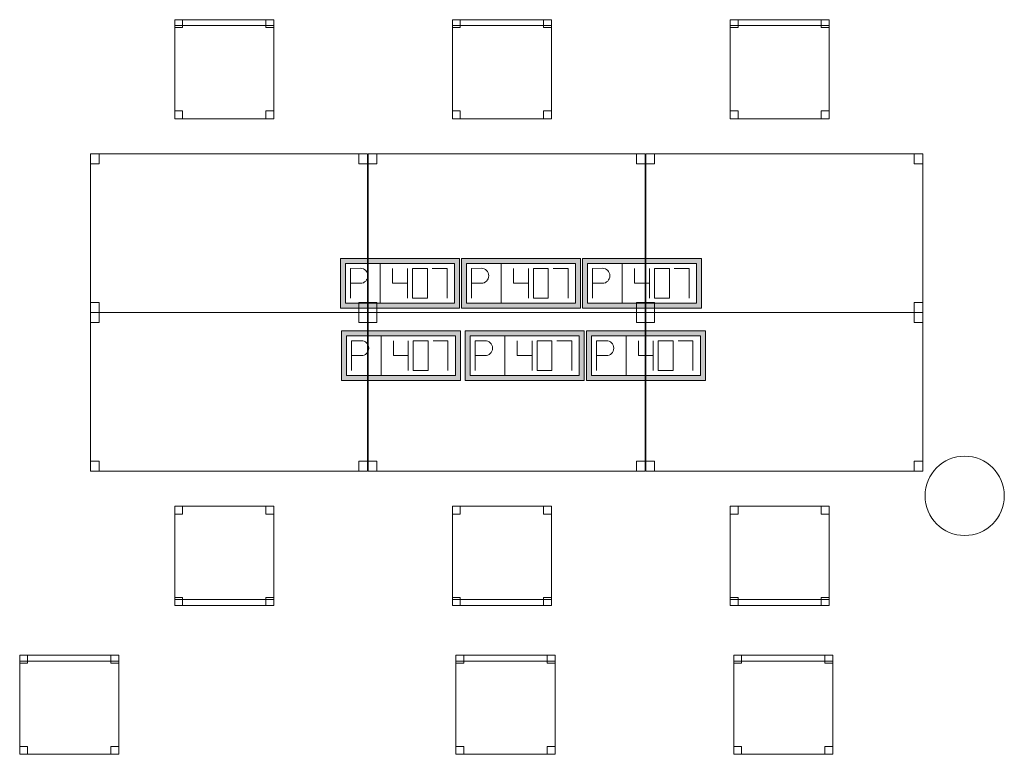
# Model space of a CAD drawing. Header units: metres. Extents: x 397.7 to 427.5, y 12.7 to 28.4.
# Tile 21 of 126: x 411.4 to 416.3, y 16.5 to 20.2. Entities that reach past the tile are written whole.
import ezdxf

# ---------------------------------------------------------------- set-up
doc = ezdxf.new("R2010")
doc.units = ezdxf.units.M
for name, color, linetype, lineweight in [('02_MOBILIARIO', 7, 'Continuous', 18), ('A-COLS-____-MCUT', 7, 'Continuous', 18), ('A-COLS-____-OTLN', 7, 'Continuous', 18), ('A-DETL-____-MBND', 7, 'Continuous', 18)]:
    doc.layers.add(name, color=color, linetype=linetype, lineweight=lineweight)

# ---------------------------------------------------------------- blocks, each defined once
blk = doc.blocks.new('Family - Cadira d_Oficina_P5-151199-08_TEL_P5')
at = {"layer": 'A-DETL-____-MBND', "color": 253, "true_color": 0xaaaaaa}
for p, q in [((0, 0), (0, 0.5)), ((0, 0.5), (0.5, 0.5)), ((0, 0.5), (0, 0)), ((0.5, 0.5), (0, 0.5)), ((0, 0.5), (0.04, 0.5)), ((0, 0.46), (0, 0.5)), ((0.04, 0.5), (0, 0.5)), ((0, 0.5), (0, 0.46)), ((0.04, 0.5), (0.04, 0.46)), ((0.04, 0.46), (0.04, 0.5)), ((0.46, 0.5), (0.5, 0.5)), ((0.46, 0.46), (0.46, 0.5)), ((0.5, 0.5), (0.46, 0.5)), ((0.46, 0.5), (0.46, 0.46)), ((0.5, 0.5), (0.5, 0)), ((0.5, 0), (0.5, 0.5)), ((0.5, 0.5), (0.5, 0.46)), ((0.5, 0.46), (0.5, 0.5)), ((0.04, 0.46), (0, 0.46)), ((0, 0.46), (0.04, 0.46)), ((0.5, 0.46), (0.46, 0.46)), ((0.46, 0.46), (0.5, 0.46)), ((0, 0.04), (0.04, 0.04)), ((0, 0), (0, 0.04)), ((0.04, 0.04), (0, 0.04)), ((0, 0.04), (0, 0)), ((0, 0.03), (0.5, 0.03)), ((0, 0), (0, 0.03)), ((0.5, 0.03), (0, 0.03)), ((0, 0.03), (0, 0)), ((0.5, 0), (0, 0)), ((0, 0), (0.5, 0)), ((0.5, 0), (0, 0)), ((0, 0), (0.5, 0)), ((0.04, 0), (0, 0)), ((0, 0), (0.04, 0)), ((0.04, 0.04), (0.04, 0)), ((0.04, 0), (0.04, 0.04)), ((0.46, 0.04), (0.5, 0.04)), ((0.46, 0), (0.46, 0.04)), ((0.5, 0.04), (0.46, 0.04)), ((0.46, 0.04), (0.46, 0)), ((0.5, 0), (0.46, 0)), ((0.5, 0.04), (0.5, 0)), ((0.5, 0), (0.5, 0.04)), ((0.5, 0.03), (0.5, 0)), ((0.5, 0), (0.5, 0.03)), ((0.46, 0), (0.5, 0))]:
    blk.add_line(p, q, dxfattribs=at)
blk = doc.blocks.new('Family - Taula 140X80_P5-151352-08_TEL_P5')
at = {"layer": 'A-DETL-____-MBND', "color": 253, "true_color": 0xaaaaaa}
for p, q in [((0, 0), (0, 0.8001)), ((0, 0.8001), (1.3973, 0.8001)), ((1.3973, 0.8001), (0, 0.8001)), ((0, 0.8001), (0, 0)), ((0, 0.7501), (0, 0.8001)), ((0, 0.8001), (0.0437, 0.8001)), ((0.0437, 0.8001), (0, 0.8001)), ((0, 0.8001), (0, 0.7501)), ((0.0437, 0.8001), (0.0437, 0.7501)), ((0.0437, 0.7501), (0.0437, 0.8001)), ((1.3536, 0.7501), (1.3536, 0.8001)), ((1.3536, 0.8001), (1.3973, 0.8001)), ((1.3973, 0.8001), (1.3536, 0.8001)), ((1.3536, 0.8001), (1.3536, 0.7501)), ((1.3973, 0.8001), (1.3973, 0.7501)), ((1.3973, 0.7501), (1.3973, 0.8001)), ((1.3973, 0.8001), (1.3973, 0)), ((1.3973, 0), (1.3973, 0.8001)), ((0.0437, 0.7501), (0, 0.7501)), ((0, 0.7501), (0.0437, 0.7501)), ((1.3973, 0.7501), (1.3536, 0.7501)), ((1.3536, 0.7501), (1.3973, 0.7501)), ((0, 0), (0, 0.05)), ((0, 0.05), (0.0437, 0.05)), ((0.0437, 0.05), (0, 0.05)), ((0, 0.05), (0, 0)), ((0.0437, 0.05), (0.0437, 0)), ((0.0437, 0), (0.0437, 0.05)), ((1.3536, 0), (1.3536, 0.05)), ((1.3536, 0.05), (1.3973, 0.05)), ((1.3973, 0.05), (1.3536, 0.05)), ((1.3536, 0.05), (1.3536, 0)), ((1.3973, 0.05), (1.3973, 0)), ((1.3973, 0), (1.3973, 0.05)), ((1.3973, 0), (0, 0)), ((0, 0), (1.3973, 0)), ((0.0437, 0), (0, 0)), ((0, 0), (0.0437, 0)), ((1.3973, 0), (1.3536, 0)), ((1.3536, 0), (1.3973, 0))]:
    blk.add_line(p, q, dxfattribs=at)
blk = doc.blocks.new('Family - Cadira d_Oficina_P5-151406-08_TEL_P5')
at = {"layer": 'A-DETL-____-MBND', "color": 253, "true_color": 0xaaaaaa}
for p, q in [((0, 0.47), (0, 0.5)), ((0, 0.5), (0.5, 0.5)), ((0, 0.5), (0, 0.47)), ((0.5, 0.5), (0, 0.5)), ((0, 0), (0, 0.5)), ((0, 0.5), (0.5, 0.5)), ((0.5, 0.5), (0, 0.5)), ((0, 0.5), (0, 0)), ((0, 0.46), (0, 0.5)), ((0, 0.5), (0.04, 0.5)), ((0, 0.5), (0, 0.46)), ((0.04, 0.5), (0, 0.5)), ((0.04, 0.5), (0.04, 0.46)), ((0.04, 0.46), (0.04, 0.5)), ((0.46, 0.46), (0.46, 0.5)), ((0.46, 0.5), (0.5, 0.5)), ((0.46, 0.5), (0.46, 0.46)), ((0.5, 0.5), (0.46, 0.5)), ((0.5, 0.5), (0.5, 0.47)), ((0.5, 0.47), (0.5, 0.5)), ((0.5, 0.5), (0.5, 0)), ((0.5, 0), (0.5, 0.5)), ((0.5, 0.5), (0.5, 0.46)), ((0.5, 0.46), (0.5, 0.5)), ((0.5, 0.47), (0, 0.47)), ((0, 0.47), (0.5, 0.47)), ((0.04, 0.46), (0, 0.46)), ((0, 0.46), (0.04, 0.46)), ((0.5, 0.46), (0.46, 0.46)), ((0.46, 0.46), (0.5, 0.46)), ((0, 0), (0, 0.04)), ((0, 0.04), (0.04, 0.04)), ((0, 0.04), (0, 0)), ((0.04, 0.04), (0, 0.04)), ((0.04, 0), (0, 0)), ((0, 0), (0.04, 0)), ((0.5, 0), (0, 0)), ((0.04, 0.04), (0.04, 0)), ((0.04, 0), (0.04, 0.04)), ((0.46, 0), (0.46, 0.04)), ((0.46, 0.04), (0.5, 0.04)), ((0.46, 0.04), (0.46, 0)), ((0.5, 0.04), (0.46, 0.04)), ((0.5, 0), (0.46, 0)), ((0.46, 0), (0.5, 0)), ((0.5, 0.04), (0.5, 0)), ((0.5, 0), (0.5, 0.04)), ((0, 0), (0.5, 0))]:
    blk.add_line(p, q, dxfattribs=at)
blk = doc.blocks.new('Family - Cadira d_Oficina_P5-151412-08_TEL_P5')
at = {"layer": 'A-DETL-____-MBND', "color": 253, "true_color": 0xaaaaaa}
for p, q in [((0, 0), (0, 0.5)), ((0, 0.5), (0.5, 0.5)), ((0, 0.5), (0, 0)), ((0.5, 0.5), (0, 0.5)), ((0, 0.5), (0.04, 0.5)), ((0, 0.46), (0, 0.5)), ((0.04, 0.5), (0, 0.5)), ((0, 0.5), (0, 0.46)), ((0.04, 0.5), (0.04, 0.46)), ((0.04, 0.46), (0.04, 0.5)), ((0.46, 0.5), (0.5, 0.5)), ((0.46, 0.46), (0.46, 0.5)), ((0.5, 0.5), (0.46, 0.5)), ((0.46, 0.5), (0.46, 0.46)), ((0.5, 0.5), (0.5, 0)), ((0.5, 0), (0.5, 0.5)), ((0.5, 0.5), (0.5, 0.46)), ((0.5, 0.46), (0.5, 0.5)), ((0.04, 0.46), (0, 0.46)), ((0, 0.46), (0.04, 0.46)), ((0.5, 0.46), (0.46, 0.46)), ((0.46, 0.46), (0.5, 0.46)), ((0, 0.04), (0.04, 0.04)), ((0, 0), (0, 0.04)), ((0.04, 0.04), (0, 0.04)), ((0, 0.04), (0, 0)), ((0, 0.03), (0.5, 0.03)), ((0, 0), (0, 0.03)), ((0.5, 0.03), (0, 0.03)), ((0, 0.03), (0, 0)), ((0.5, 0), (0, 0)), ((0, 0), (0.5, 0)), ((0.5, 0), (0, 0)), ((0, 0), (0.5, 0)), ((0.04, 0), (0, 0)), ((0, 0), (0.04, 0)), ((0.04, 0.04), (0.04, 0)), ((0.04, 0), (0.04, 0.04)), ((0.46, 0.04), (0.5, 0.04)), ((0.46, 0), (0.46, 0.04)), ((0.5, 0.04), (0.46, 0.04)), ((0.46, 0.04), (0.46, 0)), ((0.5, 0), (0.46, 0)), ((0.5, 0.04), (0.5, 0)), ((0.5, 0), (0.5, 0.04)), ((0.5, 0.03), (0.5, 0)), ((0.5, 0), (0.5, 0.03)), ((0.46, 0), (0.5, 0))]:
    blk.add_line(p, q, dxfattribs=at)
blk = doc.blocks.new('Family - Cadira d_Oficina_P5-151426-08_TEL_P5')
at = {"layer": 'A-DETL-____-MBND', "color": 253, "true_color": 0xaaaaaa}
for p, q in [((0, 0.46), (0, 0.5)), ((0, 0.5), (0.04, 0.5)), ((0, 0.5), (0, 0.46)), ((0.04, 0.5), (0, 0.5)), ((0, 0), (0, 0.5)), ((0, 0.5), (0.5, 0.5)), ((0.5, 0.5), (0, 0.5)), ((0, 0.5), (0, 0)), ((0, 0.47), (0, 0.5)), ((0, 0.5), (0.5, 0.5)), ((0, 0.5), (0, 0.47)), ((0.5, 0.5), (0, 0.5)), ((0.04, 0.5), (0.04, 0.46)), ((0.04, 0.46), (0.04, 0.5)), ((0.46, 0.46), (0.46, 0.5)), ((0.46, 0.5), (0.5, 0.5)), ((0.46, 0.5), (0.46, 0.46)), ((0.5, 0.5), (0.46, 0.5)), ((0.5, 0.5), (0.5, 0.46)), ((0.5, 0.46), (0.5, 0.5)), ((0.5, 0.5), (0.5, 0)), ((0.5, 0), (0.5, 0.5)), ((0.5, 0.5), (0.5, 0.47)), ((0.5, 0.47), (0.5, 0.5)), ((0.5, 0.47), (0, 0.47)), ((0, 0.47), (0.5, 0.47)), ((0.04, 0.46), (0, 0.46)), ((0, 0.46), (0.04, 0.46)), ((0.5, 0.46), (0.46, 0.46)), ((0.46, 0.46), (0.5, 0.46)), ((0, 0), (0, 0.04)), ((0, 0.04), (0.04, 0.04)), ((0, 0.04), (0, 0)), ((0.04, 0.04), (0, 0.04)), ((0.5, 0), (0, 0)), ((0.04, 0), (0, 0)), ((0, 0), (0.04, 0)), ((0.04, 0.04), (0.04, 0)), ((0.04, 0), (0.04, 0.04)), ((0.46, 0), (0.46, 0.04)), ((0.46, 0.04), (0.5, 0.04)), ((0.46, 0.04), (0.46, 0)), ((0.5, 0.04), (0.46, 0.04)), ((0.5, 0), (0.46, 0)), ((0.46, 0), (0.5, 0)), ((0.5, 0.04), (0.5, 0)), ((0.5, 0), (0.5, 0.04)), ((0, 0), (0.5, 0))]:
    blk.add_line(p, q, dxfattribs=at)
blk = doc.blocks.new('Family - Taula 140X80_P5-151454-08_TEL_P5')
at = {"layer": 'A-DETL-____-MBND', "color": 253, "true_color": 0xaaaaaa}
for p, q in [((0, 0.8001), (0.0437, 0.8001)), ((0, 0.7501), (0, 0.8001)), ((0.0437, 0.8001), (0, 0.8001)), ((0, 0.8001), (0, 0.7501)), ((0, 0.8001), (1.3973, 0.8001)), ((0, 0), (0, 0.8001)), ((1.3973, 0.8001), (0, 0.8001)), ((0, 0.8001), (0, 0)), ((0.0437, 0.8001), (0.0437, 0.7501)), ((0.0437, 0.7501), (0.0437, 0.8001)), ((1.3536, 0.8001), (1.3973, 0.8001)), ((1.3536, 0.7501), (1.3536, 0.8001)), ((1.3973, 0.8001), (1.3536, 0.8001)), ((1.3536, 0.8001), (1.3536, 0.7501)), ((1.3973, 0.8001), (1.3973, 0.7501)), ((1.3973, 0.7501), (1.3973, 0.8001)), ((1.3973, 0.8001), (1.3973, 0)), ((1.3973, 0), (1.3973, 0.8001)), ((0.0437, 0.7501), (0, 0.7501)), ((0, 0.7501), (0.0437, 0.7501)), ((1.3973, 0.7501), (1.3536, 0.7501)), ((1.3536, 0.7501), (1.3973, 0.7501)), ((0, 0.05), (0.0437, 0.05)), ((0, 0), (0, 0.05)), ((0.0437, 0.05), (0, 0.05)), ((0, 0.05), (0, 0)), ((0.0437, 0.05), (0.0437, 0)), ((0.0437, 0), (0.0437, 0.05)), ((1.3536, 0.05), (1.3973, 0.05)), ((1.3536, 0), (1.3536, 0.05)), ((1.3973, 0.05), (1.3536, 0.05)), ((1.3536, 0.05), (1.3536, 0)), ((1.3973, 0.05), (1.3973, 0)), ((1.3973, 0), (1.3973, 0.05)), ((0, 0), (1.3973, 0)), ((0.0437, 0), (0, 0)), ((0, 0), (0.0437, 0)), ((1.3973, 0), (1.3536, 0)), ((1.3536, 0), (1.3973, 0)), ((1.3973, 0), (0, 0))]:
    blk.add_line(p, q, dxfattribs=at)
blk = doc.blocks.new('Family - Cadira d_Oficina_P5-151456-08_TEL_P5')
at = {"layer": 'A-DETL-____-MBND', "color": 253, "true_color": 0xaaaaaa}
for p, q in [((0, 0), (0, 0.5)), ((0, 0.5), (0.5, 0.5)), ((0, 0.5), (0, 0)), ((0.5, 0.5), (0, 0.5)), ((0, 0.5), (0.04, 0.5)), ((0, 0.46), (0, 0.5)), ((0.04, 0.5), (0, 0.5)), ((0, 0.5), (0, 0.46)), ((0.04, 0.5), (0.04, 0.46)), ((0.04, 0.46), (0.04, 0.5)), ((0.46, 0.5), (0.5, 0.5)), ((0.46, 0.46), (0.46, 0.5)), ((0.5, 0.5), (0.46, 0.5)), ((0.46, 0.5), (0.46, 0.46)), ((0.5, 0.5), (0.5, 0.46)), ((0.5, 0.46), (0.5, 0.5)), ((0.5, 0.5), (0.5, 0)), ((0.5, 0), (0.5, 0.5)), ((0.04, 0.46), (0, 0.46)), ((0, 0.46), (0.04, 0.46)), ((0.5, 0.46), (0.46, 0.46)), ((0.46, 0.46), (0.5, 0.46)), ((0, 0.04), (0.04, 0.04)), ((0, 0), (0, 0.04)), ((0.04, 0.04), (0, 0.04)), ((0, 0.04), (0, 0)), ((0, 0.03), (0.5, 0.03)), ((0, 0), (0, 0.03)), ((0.5, 0.03), (0, 0.03)), ((0, 0.03), (0, 0)), ((0.5, 0), (0, 0)), ((0, 0), (0.5, 0)), ((0.5, 0), (0, 0)), ((0, 0), (0.5, 0)), ((0.04, 0), (0, 0)), ((0, 0), (0.04, 0)), ((0.04, 0.04), (0.04, 0)), ((0.04, 0), (0.04, 0.04)), ((0.46, 0.04), (0.5, 0.04)), ((0.46, 0), (0.46, 0.04)), ((0.5, 0.04), (0.46, 0.04)), ((0.46, 0.04), (0.46, 0)), ((0.5, 0), (0.46, 0)), ((0.5, 0.04), (0.5, 0)), ((0.5, 0), (0.5, 0.04)), ((0.5, 0.03), (0.5, 0)), ((0.5, 0), (0.5, 0.03)), ((0.46, 0), (0.5, 0))]:
    blk.add_line(p, q, dxfattribs=at)
blk = doc.blocks.new('Family - Taula 140X80_P5-151742-08_TEL_P5')
at = {"layer": 'A-DETL-____-MBND', "color": 253, "true_color": 0xaaaaaa}
for p, q in [((0, 0.8001), (1.3973, 0.8001)), ((0, 0), (0, 0.8001)), ((1.3973, 0.8001), (0, 0.8001)), ((0, 0.8001), (0, 0)), ((0, 0.8001), (0.0437, 0.8001)), ((0, 0.7501), (0, 0.8001)), ((0.0437, 0.8001), (0, 0.8001)), ((0, 0.8001), (0, 0.7501)), ((0.0437, 0.8001), (0.0437, 0.7501)), ((0.0437, 0.7501), (0.0437, 0.8001)), ((1.3536, 0.8001), (1.3973, 0.8001)), ((1.3536, 0.7501), (1.3536, 0.8001)), ((1.3973, 0.8001), (1.3536, 0.8001)), ((1.3536, 0.8001), (1.3536, 0.7501)), ((1.3973, 0.8001), (1.3973, 0.7501)), ((1.3973, 0.7501), (1.3973, 0.8001)), ((1.3973, 0.8001), (1.3973, 0)), ((1.3973, 0), (1.3973, 0.8001)), ((0.0437, 0.7501), (0, 0.7501)), ((0, 0.7501), (0.0437, 0.7501)), ((1.3973, 0.7501), (1.3536, 0.7501)), ((1.3536, 0.7501), (1.3973, 0.7501)), ((0, 0.05), (0.0437, 0.05)), ((0, 0), (0, 0.05)), ((0.0437, 0.05), (0, 0.05)), ((0, 0.05), (0, 0)), ((0.0437, 0.05), (0.0437, 0)), ((0.0437, 0), (0.0437, 0.05)), ((1.3536, 0.05), (1.3973, 0.05)), ((1.3536, 0), (1.3536, 0.05)), ((1.3973, 0.05), (1.3536, 0.05)), ((1.3536, 0.05), (1.3536, 0)), ((1.3973, 0.05), (1.3973, 0)), ((1.3973, 0), (1.3973, 0.05)), ((0, 0), (1.3973, 0)), ((0.0437, 0), (0, 0)), ((0, 0), (0.0437, 0)), ((1.3973, 0), (1.3536, 0)), ((1.3536, 0), (1.3973, 0)), ((1.3973, 0), (0, 0))]:
    blk.add_line(p, q, dxfattribs=at)
blk = doc.blocks.new('Family - Cadira d_Oficina_P5-151779-08_TEL_P5')
at = {"layer": 'A-DETL-____-MBND', "color": 253, "true_color": 0xaaaaaa}
for p, q in [((0, 0.46), (0, 0.5)), ((0, 0.5), (0.04, 0.5)), ((0, 0.5), (0, 0.46)), ((0.04, 0.5), (0, 0.5)), ((0, 0), (0, 0.5)), ((0, 0.5), (0.5, 0.5)), ((0.5, 0.5), (0, 0.5)), ((0, 0.5), (0, 0)), ((0, 0.47), (0, 0.5)), ((0, 0.5), (0.5, 0.5)), ((0, 0.5), (0, 0.47)), ((0.5, 0.5), (0, 0.5)), ((0.04, 0.5), (0.04, 0.46)), ((0.04, 0.46), (0.04, 0.5)), ((0.46, 0.46), (0.46, 0.5)), ((0.46, 0.5), (0.5, 0.5)), ((0.46, 0.5), (0.46, 0.46)), ((0.5, 0.5), (0.46, 0.5)), ((0.5, 0.5), (0.5, 0.46)), ((0.5, 0.46), (0.5, 0.5)), ((0.5, 0.5), (0.5, 0)), ((0.5, 0), (0.5, 0.5)), ((0.5, 0.5), (0.5, 0.47)), ((0.5, 0.47), (0.5, 0.5)), ((0.5, 0.47), (0, 0.47)), ((0, 0.47), (0.5, 0.47)), ((0.04, 0.46), (0, 0.46)), ((0, 0.46), (0.04, 0.46)), ((0.5, 0.46), (0.46, 0.46)), ((0.46, 0.46), (0.5, 0.46)), ((0, 0), (0, 0.04)), ((0, 0.04), (0.04, 0.04)), ((0, 0.04), (0, 0)), ((0.04, 0.04), (0, 0.04)), ((0.5, 0), (0, 0)), ((0.04, 0), (0, 0)), ((0, 0), (0.04, 0)), ((0.04, 0.04), (0.04, 0)), ((0.04, 0), (0.04, 0.04)), ((0.46, 0), (0.46, 0.04)), ((0.46, 0.04), (0.5, 0.04)), ((0.46, 0.04), (0.46, 0)), ((0.5, 0.04), (0.46, 0.04)), ((0.5, 0), (0.46, 0)), ((0.46, 0), (0.5, 0)), ((0.5, 0.04), (0.5, 0)), ((0.5, 0), (0.5, 0.04)), ((0, 0), (0.5, 0))]:
    blk.add_line(p, q, dxfattribs=at)
blk = doc.blocks.new('Family - Taula 140X80_P5-151785-08_TEL_P5')
at = {"layer": 'A-DETL-____-MBND', "color": 253, "true_color": 0xaaaaaa}
for p, q in [((0, 0), (0, 0.8001)), ((0, 0.8001), (1.3973, 0.8001)), ((1.3973, 0.8001), (0, 0.8001)), ((0, 0.8001), (0, 0)), ((0, 0.7501), (0, 0.8001)), ((0, 0.8001), (0.0437, 0.8001)), ((0.0437, 0.8001), (0, 0.8001)), ((0, 0.8001), (0, 0.7501)), ((0.0437, 0.8001), (0.0437, 0.7501)), ((0.0437, 0.7501), (0.0437, 0.8001)), ((1.3536, 0.7501), (1.3536, 0.8001)), ((1.3536, 0.8001), (1.3973, 0.8001)), ((1.3973, 0.8001), (1.3536, 0.8001)), ((1.3536, 0.8001), (1.3536, 0.7501)), ((1.3973, 0.8001), (1.3973, 0.7501)), ((1.3973, 0.7501), (1.3973, 0.8001)), ((1.3973, 0.8001), (1.3973, 0)), ((1.3973, 0), (1.3973, 0.8001)), ((0.0437, 0.7501), (0, 0.7501)), ((0, 0.7501), (0.0437, 0.7501)), ((1.3973, 0.7501), (1.3536, 0.7501)), ((1.3536, 0.7501), (1.3973, 0.7501)), ((0, 0), (0, 0.05)), ((0, 0.05), (0.0437, 0.05)), ((0.0437, 0.05), (0, 0.05)), ((0, 0.05), (0, 0)), ((0.0437, 0.05), (0.0437, 0)), ((0.0437, 0), (0.0437, 0.05)), ((1.3536, 0), (1.3536, 0.05)), ((1.3536, 0.05), (1.3973, 0.05)), ((1.3973, 0.05), (1.3536, 0.05)), ((1.3536, 0.05), (1.3536, 0)), ((1.3973, 0.05), (1.3973, 0)), ((1.3973, 0), (1.3973, 0.05)), ((1.3973, 0), (0, 0)), ((0, 0), (1.3973, 0)), ((0.0437, 0), (0, 0)), ((0, 0), (0.0437, 0)), ((1.3973, 0), (1.3536, 0)), ((1.3536, 0), (1.3973, 0))]:
    blk.add_line(p, q, dxfattribs=at)
blk = doc.blocks.new('Family - Taula 140X80_P5-151798-08_TEL_P5')
at = {"layer": 'A-DETL-____-MBND', "color": 253, "true_color": 0xaaaaaa}
for p, q in [((0, 0), (0, 0.8001)), ((0, 0.8001), (1.3973, 0.8001)), ((1.3973, 0.8001), (0, 0.8001)), ((0, 0.8001), (0, 0)), ((0, 0.7501), (0, 0.8001)), ((0, 0.8001), (0.0437, 0.8001)), ((0.0437, 0.8001), (0, 0.8001)), ((0, 0.8001), (0, 0.7501)), ((0.0437, 0.8001), (0.0437, 0.7501)), ((0.0437, 0.7501), (0.0437, 0.8001)), ((1.3536, 0.7501), (1.3536, 0.8001)), ((1.3536, 0.8001), (1.3973, 0.8001)), ((1.3973, 0.8001), (1.3536, 0.8001)), ((1.3536, 0.8001), (1.3536, 0.7501)), ((1.3973, 0.8001), (1.3973, 0)), ((1.3973, 0), (1.3973, 0.8001)), ((1.3973, 0.8001), (1.3973, 0.7501)), ((1.3973, 0.7501), (1.3973, 0.8001)), ((0.0437, 0.7501), (0, 0.7501)), ((0, 0.7501), (0.0437, 0.7501)), ((1.3973, 0.7501), (1.3536, 0.7501)), ((1.3536, 0.7501), (1.3973, 0.7501)), ((0, 0), (0, 0.05)), ((0, 0.05), (0.0437, 0.05)), ((0.0437, 0.05), (0, 0.05)), ((0, 0.05), (0, 0)), ((0.0437, 0.05), (0.0437, 0)), ((0.0437, 0), (0.0437, 0.05)), ((1.3536, 0), (1.3536, 0.05)), ((1.3536, 0.05), (1.3973, 0.05)), ((1.3973, 0.05), (1.3536, 0.05)), ((1.3536, 0.05), (1.3536, 0)), ((1.3973, 0.05), (1.3973, 0)), ((1.3973, 0), (1.3973, 0.05)), ((1.3973, 0), (0, 0)), ((0, 0), (1.3973, 0)), ((0.0437, 0), (0, 0)), ((0, 0), (0.0437, 0)), ((1.3973, 0), (1.3536, 0)), ((1.3536, 0), (1.3973, 0))]:
    blk.add_line(p, q, dxfattribs=at)
blk = doc.blocks.new('Family - Cadira d_Oficina_P5-151800-08_TEL_P5')
at = {"layer": 'A-DETL-____-MBND', "color": 253, "true_color": 0xaaaaaa}
for p, q in [((0, 0), (0, 0.5)), ((0, 0.5), (0.5, 0.5)), ((0.5, 0.5), (0, 0.5)), ((0, 0.5), (0, 0)), ((0, 0.46), (0, 0.5)), ((0, 0.5), (0.04, 0.5)), ((0, 0.5), (0, 0.46)), ((0.04, 0.5), (0, 0.5)), ((0, 0.47), (0, 0.5)), ((0, 0.5), (0.5, 0.5)), ((0, 0.5), (0, 0.47)), ((0.5, 0.5), (0, 0.5)), ((0.04, 0.5), (0.04, 0.46)), ((0.04, 0.46), (0.04, 0.5)), ((0.46, 0.46), (0.46, 0.5)), ((0.46, 0.5), (0.5, 0.5)), ((0.46, 0.5), (0.46, 0.46)), ((0.5, 0.5), (0.46, 0.5)), ((0.5, 0.5), (0.5, 0)), ((0.5, 0), (0.5, 0.5)), ((0.5, 0.5), (0.5, 0.47)), ((0.5, 0.47), (0.5, 0.5)), ((0.5, 0.5), (0.5, 0.46)), ((0.5, 0.46), (0.5, 0.5)), ((0.5, 0.47), (0, 0.47)), ((0, 0.47), (0.5, 0.47)), ((0.04, 0.46), (0, 0.46)), ((0, 0.46), (0.04, 0.46)), ((0.5, 0.46), (0.46, 0.46)), ((0.46, 0.46), (0.5, 0.46)), ((0, 0), (0, 0.04)), ((0, 0.04), (0.04, 0.04)), ((0, 0.04), (0, 0)), ((0.04, 0.04), (0, 0.04)), ((0.5, 0), (0, 0)), ((0.04, 0), (0, 0)), ((0, 0), (0.04, 0)), ((0.04, 0.04), (0.04, 0)), ((0.04, 0), (0.04, 0.04)), ((0.46, 0), (0.46, 0.04)), ((0.46, 0.04), (0.5, 0.04)), ((0.46, 0.04), (0.46, 0)), ((0.5, 0.04), (0.46, 0.04)), ((0.5, 0), (0.46, 0)), ((0.46, 0), (0.5, 0)), ((0.5, 0.04), (0.5, 0)), ((0.5, 0), (0.5, 0.04)), ((0, 0), (0.5, 0))]:
    blk.add_line(p, q, dxfattribs=at)
blk = doc.blocks.new('Family - Cadira d_Oficina_P5-151813-08_TEL_P5')
at = {"layer": 'A-DETL-____-MBND', "color": 253, "true_color": 0xaaaaaa}
for p, q in [((0, 0), (0, 0.5)), ((0, 0.5), (0.5, 0.5)), ((0.5, 0.5), (0, 0.5)), ((0, 0.5), (0, 0)), ((0, 0.47), (0, 0.5)), ((0, 0.5), (0.5, 0.5)), ((0, 0.5), (0, 0.47)), ((0.5, 0.5), (0, 0.5)), ((0, 0.46), (0, 0.5)), ((0, 0.5), (0.04, 0.5)), ((0, 0.5), (0, 0.46)), ((0.04, 0.5), (0, 0.5)), ((0.04, 0.5), (0.04, 0.46)), ((0.04, 0.46), (0.04, 0.5)), ((0.46, 0.46), (0.46, 0.5)), ((0.46, 0.5), (0.5, 0.5)), ((0.46, 0.5), (0.46, 0.46)), ((0.5, 0.5), (0.46, 0.5)), ((0.5, 0.5), (0.5, 0)), ((0.5, 0), (0.5, 0.5)), ((0.5, 0.5), (0.5, 0.47)), ((0.5, 0.47), (0.5, 0.5)), ((0.5, 0.5), (0.5, 0.46)), ((0.5, 0.46), (0.5, 0.5)), ((0.5, 0.47), (0, 0.47)), ((0, 0.47), (0.5, 0.47)), ((0.04, 0.46), (0, 0.46)), ((0, 0.46), (0.04, 0.46)), ((0.5, 0.46), (0.46, 0.46)), ((0.46, 0.46), (0.5, 0.46)), ((0, 0), (0, 0.04)), ((0, 0.04), (0.04, 0.04)), ((0, 0.04), (0, 0)), ((0.04, 0.04), (0, 0.04)), ((0.04, 0), (0, 0)), ((0, 0), (0.04, 0)), ((0.5, 0), (0, 0)), ((0.04, 0.04), (0.04, 0)), ((0.04, 0), (0.04, 0.04)), ((0.46, 0), (0.46, 0.04)), ((0.46, 0.04), (0.5, 0.04)), ((0.46, 0.04), (0.46, 0)), ((0.5, 0.04), (0.46, 0.04)), ((0.5, 0), (0.46, 0)), ((0.46, 0), (0.5, 0)), ((0.5, 0.04), (0.5, 0)), ((0.5, 0), (0.5, 0.04)), ((0, 0), (0.5, 0))]:
    blk.add_line(p, q, dxfattribs=at)
blk = doc.blocks.new('Family - Taula 140X80_P5-151840-08_TEL_P5')
at = {"layer": 'A-DETL-____-MBND', "color": 253, "true_color": 0xaaaaaa}
for p, q in [((0, 0.8001), (0.0437, 0.8001)), ((0, 0.7501), (0, 0.8001)), ((0.0437, 0.8001), (0, 0.8001)), ((0, 0.8001), (0, 0.7501)), ((0, 0.8001), (1.3973, 0.8001)), ((0, 0), (0, 0.8001)), ((1.3973, 0.8001), (0, 0.8001)), ((0, 0.8001), (0, 0)), ((0.0437, 0.8001), (0.0437, 0.7501)), ((0.0437, 0.7501), (0.0437, 0.8001)), ((1.3536, 0.8001), (1.3973, 0.8001)), ((1.3536, 0.7501), (1.3536, 0.8001)), ((1.3973, 0.8001), (1.3536, 0.8001)), ((1.3536, 0.8001), (1.3536, 0.7501)), ((1.3973, 0.8001), (1.3973, 0.7501)), ((1.3973, 0.7501), (1.3973, 0.8001)), ((1.3973, 0.8001), (1.3973, 0)), ((1.3973, 0), (1.3973, 0.8001)), ((0.0437, 0.7501), (0, 0.7501)), ((0, 0.7501), (0.0437, 0.7501)), ((1.3973, 0.7501), (1.3536, 0.7501)), ((1.3536, 0.7501), (1.3973, 0.7501)), ((0, 0.05), (0.0437, 0.05)), ((0, 0), (0, 0.05)), ((0.0437, 0.05), (0, 0.05)), ((0, 0.05), (0, 0)), ((0.0437, 0.05), (0.0437, 0)), ((0.0437, 0), (0.0437, 0.05)), ((1.3536, 0.05), (1.3973, 0.05)), ((1.3536, 0), (1.3536, 0.05)), ((1.3973, 0.05), (1.3536, 0.05)), ((1.3536, 0.05), (1.3536, 0)), ((1.3973, 0.05), (1.3973, 0)), ((1.3973, 0), (1.3973, 0.05)), ((0.0437, 0), (0, 0)), ((0, 0), (0.0437, 0)), ((0, 0), (1.3973, 0)), ((1.3973, 0), (1.3536, 0)), ((1.3536, 0), (1.3973, 0)), ((1.3973, 0), (0, 0))]:
    blk.add_line(p, q, dxfattribs=at)
blk = doc.blocks.new('Family - Cadira d_Oficina_P5-151940-08_TEL_P5')
at = {"layer": 'A-DETL-____-MBND', "color": 253, "true_color": 0xaaaaaa}
for p, q in [((0, 0), (0, 0.5)), ((0, 0.5), (0.5, 0.5)), ((0.5, 0.5), (0, 0.5)), ((0, 0.5), (0, 0)), ((0, 0.47), (0, 0.5)), ((0, 0.5), (0.5, 0.5)), ((0, 0.5), (0, 0.47)), ((0.5, 0.5), (0, 0.5)), ((0, 0.46), (0, 0.5)), ((0, 0.5), (0.04, 0.5)), ((0, 0.5), (0, 0.46)), ((0.04, 0.5), (0, 0.5)), ((0.04, 0.5), (0.04, 0.46)), ((0.04, 0.46), (0.04, 0.5)), ((0.46, 0.46), (0.46, 0.5)), ((0.46, 0.5), (0.5, 0.5)), ((0.46, 0.5), (0.46, 0.46)), ((0.5, 0.5), (0.46, 0.5)), ((0.5, 0.5), (0.5, 0)), ((0.5, 0), (0.5, 0.5)), ((0.5, 0.5), (0.5, 0.47)), ((0.5, 0.47), (0.5, 0.5)), ((0.5, 0.5), (0.5, 0.46)), ((0.5, 0.46), (0.5, 0.5)), ((0.5, 0.47), (0, 0.47)), ((0, 0.47), (0.5, 0.47)), ((0.04, 0.46), (0, 0.46)), ((0, 0.46), (0.04, 0.46)), ((0.5, 0.46), (0.46, 0.46)), ((0.46, 0.46), (0.5, 0.46)), ((0, 0), (0, 0.04)), ((0, 0.04), (0.04, 0.04)), ((0, 0.04), (0, 0)), ((0.04, 0.04), (0, 0.04)), ((0.5, 0), (0, 0)), ((0.04, 0), (0, 0)), ((0, 0), (0.04, 0)), ((0.04, 0.04), (0.04, 0)), ((0.04, 0), (0.04, 0.04)), ((0.46, 0), (0.46, 0.04)), ((0.46, 0.04), (0.5, 0.04)), ((0.46, 0.04), (0.46, 0)), ((0.5, 0.04), (0.46, 0.04)), ((0.5, 0), (0.46, 0)), ((0.46, 0), (0.5, 0)), ((0.5, 0.04), (0.5, 0)), ((0.5, 0), (0.5, 0.04)), ((0, 0), (0.5, 0))]:
    blk.add_line(p, q, dxfattribs=at)
blk = doc.blocks.new('Family - Pilar P5-151972-08_TEL_P5')
at = {"layer": 'A-COLS-____-MCUT', "color": 253, "true_color": 0xaaaaaa}
for start, end in [(360, 180), (180, 360)]:
    blk.add_arc((0.2, 0.2), 0.2, start, end, dxfattribs=at)
at = {"layer": 'A-COLS-____-OTLN', "color": 253, "true_color": 0xaaaaaa}
for start, end in [(360, 180), (180, 360)]:
    blk.add_arc((0.2, 0.2), 0.2, start, end, dxfattribs=at)
blk = doc.blocks.new('LONDR55-XX_ZZ-ARQ-CAA-M3D-Londres55_ifc-1-08_TEL_P5')
at = {"layer": '02_MOBILIARIO', "color": 253, "lineweight": 18, "true_color": 0xaaaaaa}
for name, p in [('Family - Cadira d_Oficina_P5-151800-08_TEL_P5', (412.1514, 19.7007)), ('Family - Cadira d_Oficina_P5-151813-08_TEL_P5', (413.5525, 19.7007)), ('Family - Cadira d_Oficina_P5-151406-08_TEL_P5', (414.9537, 19.7007)), ('Family - Taula 140X80_P5-151742-08_TEL_P5', (411.7263, 18.724)), ('Family - Taula 140X80_P5-151840-08_TEL_P5', (413.1275, 18.724)), ('Family - Taula 140X80_P5-151454-08_TEL_P5', (414.5287, 18.724)), ('Family - Taula 140X80_P5-151352-08_TEL_P5', (411.7263, 17.9239)), ('Family - Taula 140X80_P5-151785-08_TEL_P5', (413.1275, 17.9239)), ('Family - Taula 140X80_P5-151798-08_TEL_P5', (414.5287, 17.9239)), ('Family - Cadira d_Oficina_P5-151199-08_TEL_P5', (412.1514, 17.2472)), ('Family - Cadira d_Oficina_P5-151412-08_TEL_P5', (413.5525, 17.2472)), ('Family - Cadira d_Oficina_P5-151456-08_TEL_P5', (414.9537, 17.2472)), ('Family - Cadira d_Oficina_P5-151940-08_TEL_P5', (411.3694, 16.4961)), ('Family - Cadira d_Oficina_P5-151426-08_TEL_P5', (413.5706, 16.4961)), ('Family - Cadira d_Oficina_P5-151779-08_TEL_P5', (414.9718, 16.4961))]:
    blk.add_blockref(name, p, dxfattribs=at)
at = {"layer": 'A-COLS-____-OTLN', "color": 253, "lineweight": 18, "true_color": 0xaaaaaa}
blk.add_blockref('Family - Pilar P5-151972-08_TEL_P5', (415.937, 17.5995), dxfattribs=at)
blk = doc.blocks.new('ZYR_05_02_05 PT 4COL Terra - 07 PT Terra _4SC-2SAI-2VD_-V2-08_TEL_P5')
at = {"layer": 'A-DETL-____-MBND', "true_color": 0x3c0aff}
h = blk.add_hatch(color=180, dxfattribs=at)
h.paths.add_polyline_path([(-0.5798, -0.125), (0.0202, -0.125), (0.0202, 0.125), (-0.5798, 0.125)])
h.paths.add_polyline_path([(-0.5548, -0.1), (-0.5548, 0.1), (-0.0048, 0.1), (-0.0048, -0.1)])
at = {"layer": 'A-DETL-____-MBND', "color": 180, "true_color": 0x3c0aff}
for p, q in [((0.0202, 0.125), (-0.5798, 0.125)), ((-0.5798, 0.125), (-0.5798, -0.125)), ((-0.5798, 0.125), (0.0202, 0.125)), ((-0.5798, 0.125), (-0.5798, -0.125)), ((-0.5548, -0.1), (-0.5548, 0.1)), ((-0.5548, 0.1), (-0.0048, 0.1)), ((-0.5548, 0.1), (-0.0048, 0.1)), ((-0.5548, -0.1), (-0.5548, 0.1)), ((-0.3798, 0.1), (-0.3798, -0.1)), ((-0.0048, 0.1), (-0.0048, -0.1)), ((-0.0048, 0.1), (-0.0048, -0.1)), ((0.0202, -0.125), (0.0202, 0.125)), ((0.0202, 0.125), (0.0202, -0.125)), ((-0.5298, 0.075), (-0.4798, 0.0754)), ((-0.5298, 0.075), (-0.5298, -0.075)), ((-0.3173, 0.075), (-0.3173, 0)), ((-0.2423, 0.075), (-0.2423, -0.075)), ((-0.1423, 0.075), (-0.2173, 0.075)), ((-0.2173, 0.075), (-0.2173, -0.075)), ((-0.1423, -0.075), (-0.1423, 0.075)), ((-0.1173, 0.075), (-0.0423, 0.075)), ((-0.0423, 0.075), (-0.0423, -0.075)), ((-0.5298, 0), (-0.4798, 0)), ((-0.3173, 0), (-0.2423, 0)), ((-0.2173, -0.075), (-0.1423, -0.075)), ((-0.5798, -0.125), (0.0202, -0.125)), ((0.0202, -0.125), (-0.5798, -0.125)), ((-0.0048, -0.1), (-0.5548, -0.1)), ((-0.0048, -0.1), (-0.5548, -0.1))]:
    blk.add_line(p, q, dxfattribs=at)
blk.add_arc((-0.4798, 0.0377), 0.0377, 270, 90, dxfattribs=at)
blk = doc.blocks.new('ZYR_05_02_05 PT 4COL Terra - 07 PT Terra _4SC-2SAI-2VD_-903864-08_TEL_P5')
at = {"layer": 'A-DETL-____-MBND', "true_color": 0x3c0aff}
h = blk.add_hatch(color=180, dxfattribs=at)
h.paths.add_polyline_path([(-0.19, -0.125), (0.41, -0.125), (0.41, 0.125), (-0.19, 0.125), (-0.19, -0.0984)])
h.paths.add_polyline_path([(-0.165, -0.1), (-0.165, 0.1), (0.385, 0.1), (0.385, -0.1)])
at = {"layer": 'A-DETL-____-MBND', "color": 180, "true_color": 0x3c0aff}
for p, q in [((0.41, 0.125), (-0.19, 0.125)), ((-0.19, 0.125), (-0.19, -0.125)), ((-0.19, 0.125), (0.41, 0.125)), ((-0.19, 0.125), (-0.19, -0.125)), ((-0.165, -0.1), (-0.165, 0.1)), ((-0.165, 0.1), (0.385, 0.1)), ((-0.165, 0.1), (0.385, 0.1)), ((-0.165, -0.1), (-0.165, 0.1)), ((0.01, 0.1), (0.01, -0.1)), ((0.385, 0.1), (0.385, -0.1)), ((0.385, 0.1), (0.385, -0.1)), ((0.41, -0.125), (0.41, 0.125)), ((0.41, 0.125), (0.41, -0.125)), ((-0.14, 0.075), (-0.09, 0.0754)), ((-0.14, 0.075), (-0.14, -0.075)), ((0.0725, 0.075), (0.0725, 0)), ((0.1475, 0.075), (0.1475, -0.075)), ((0.2475, 0.075), (0.1725, 0.075)), ((0.1725, 0.075), (0.1725, -0.075)), ((0.2475, -0.075), (0.2475, 0.075)), ((0.2725, 0.075), (0.3475, 0.075)), ((0.3475, 0.075), (0.3475, -0.075)), ((-0.14, 0), (-0.09, 0)), ((0.0725, 0), (0.1475, 0)), ((0.1725, -0.075), (0.2475, -0.075)), ((-0.19, -0.125), (0.41, -0.125)), ((0.41, -0.125), (-0.19, -0.125)), ((0.385, -0.1), (-0.165, -0.1)), ((0.385, -0.1), (-0.165, -0.1))]:
    blk.add_line(p, q, dxfattribs=at)
blk.add_arc((-0.09, 0.0377), 0.0377, 270, 90, dxfattribs=at)
blk = doc.blocks.new('ZYR_05_02_05 PT 4COL Terra - 07 PT Terra _4SC-2SAI-2VD_-903868-08_TEL_P5')
at = {"layer": 'A-DETL-____-MBND', "true_color": 0x3c0aff}
h = blk.add_hatch(color=180, dxfattribs=at)
h.paths.add_polyline_path([(0.2011, -0.125), (0.8011, -0.125), (0.8011, 0.125), (0.2011, 0.125), (0.2011, -0.0984)])
h.paths.add_polyline_path([(0.2261, -0.1), (0.2261, 0.1), (0.7761, 0.1), (0.7761, -0.1)])
at = {"layer": 'A-DETL-____-MBND', "color": 180, "true_color": 0x3c0aff}
for p, q in [((0.8011, 0.125), (0.2011, 0.125)), ((0.2011, 0.125), (0.2011, -0.125)), ((0.2011, 0.125), (0.8011, 0.125)), ((0.2011, 0.125), (0.2011, -0.125)), ((0.2261, -0.1), (0.2261, 0.1)), ((0.2261, 0.1), (0.7761, 0.1)), ((0.2261, 0.1), (0.7761, 0.1)), ((0.2261, -0.1), (0.2261, 0.1)), ((0.4011, 0.1), (0.4011, -0.1)), ((0.7761, 0.1), (0.7761, -0.1)), ((0.7761, 0.1), (0.7761, -0.1)), ((0.8011, -0.125), (0.8011, 0.125)), ((0.8011, 0.125), (0.8011, -0.125)), ((0.2511, 0.075), (0.3011, 0.0754)), ((0.2511, 0.075), (0.2511, -0.075)), ((0.4636, 0.075), (0.4636, 0)), ((0.5386, 0.075), (0.5386, -0.075)), ((0.6386, 0.075), (0.5636, 0.075)), ((0.5636, 0.075), (0.5636, -0.075)), ((0.6386, -0.075), (0.6386, 0.075)), ((0.6636, 0.075), (0.7386, 0.075)), ((0.7386, 0.075), (0.7386, -0.075)), ((0.2511, 0), (0.3011, 0)), ((0.4636, 0), (0.5386, 0)), ((0.5636, -0.075), (0.6386, -0.075)), ((0.2011, -0.125), (0.8011, -0.125)), ((0.8011, -0.125), (0.2011, -0.125)), ((0.7761, -0.1), (0.2261, -0.1)), ((0.7761, -0.1), (0.2261, -0.1))]:
    blk.add_line(p, q, dxfattribs=at)
blk.add_arc((0.3011, 0.0377), 0.0377, 270, 90, dxfattribs=at)
blk = doc.blocks.new('ZYR_05_02_05 PT 4COL Terra - 07 PT Terra _4SC-2SAI-2VD_-903869-08_TEL_P5')
at = {"layer": 'A-DETL-____-MBND', "true_color": 0x3c0aff}
h = blk.add_hatch(color=180, dxfattribs=at)
h.paths.add_polyline_path([(-0.5758, -0.125), (0.0242, -0.125), (0.0242, 0.125), (-0.5758, 0.125)])
h.paths.add_polyline_path([(-0.5508, -0.1), (-0.5508, 0.1), (-0.0008, 0.1), (-0.0008, -0.1)])
at = {"layer": 'A-DETL-____-MBND', "color": 180, "true_color": 0x3c0aff}
for p, q in [((0.0242, 0.125), (-0.5758, 0.125)), ((-0.5758, 0.125), (-0.5758, -0.125)), ((-0.5758, 0.125), (0.0242, 0.125)), ((-0.5758, 0.125), (-0.5758, -0.125)), ((-0.5508, -0.1), (-0.5508, 0.1)), ((-0.5508, 0.1), (-0.0008, 0.1)), ((-0.5508, 0.1), (-0.0008, 0.1)), ((-0.5508, -0.1), (-0.5508, 0.1)), ((-0.3758, 0.1), (-0.3758, -0.1)), ((-0.0008, 0.1), (-0.0008, -0.1)), ((-0.0008, 0.1), (-0.0008, -0.1)), ((0.0242, -0.125), (0.0242, 0.125)), ((0.0242, 0.125), (0.0242, -0.125)), ((-0.5258, 0.075), (-0.4758, 0.0754)), ((-0.5258, 0.075), (-0.5258, -0.075)), ((-0.3133, 0.075), (-0.3133, 0)), ((-0.2383, 0.075), (-0.2383, -0.075)), ((-0.1383, 0.075), (-0.2133, 0.075)), ((-0.2133, 0.075), (-0.2133, -0.075)), ((-0.1383, -0.075), (-0.1383, 0.075)), ((-0.1133, 0.075), (-0.0383, 0.075)), ((-0.0383, 0.075), (-0.0383, -0.075)), ((-0.5258, 0), (-0.4758, 0)), ((-0.3133, 0), (-0.2383, 0)), ((-0.2133, -0.075), (-0.1383, -0.075)), ((-0.5758, -0.125), (0.0242, -0.125)), ((0.0242, -0.125), (-0.5758, -0.125)), ((-0.0008, -0.1), (-0.5508, -0.1)), ((-0.0008, -0.1), (-0.5508, -0.1))]:
    blk.add_line(p, q, dxfattribs=at)
blk.add_arc((-0.4758, 0.0377), 0.0377, 270, 90, dxfattribs=at)
blk = doc.blocks.new('ZYR_05_02_05 PT 4COL Terra - 07 PT Terra _4SC-2SAI-2VD_-903870-08_TEL_P5')
at = {"layer": 'A-DETL-____-MBND', "true_color": 0x3c0aff}
h = blk.add_hatch(color=180, dxfattribs=at)
h.paths.add_polyline_path([(-0.1712, -0.125), (0.4288, -0.125), (0.4288, 0.125), (-0.1712, 0.125)])
h.paths.add_polyline_path([(-0.1462, -0.1), (-0.1462, 0.1), (0.4038, 0.1), (0.4038, -0.1)])
at = {"layer": 'A-DETL-____-MBND', "color": 180, "true_color": 0x3c0aff}
for p, q in [((0.4288, 0.125), (-0.1712, 0.125)), ((-0.1712, 0.125), (-0.1712, -0.125)), ((-0.1712, 0.125), (0.4288, 0.125)), ((-0.1712, 0.125), (-0.1712, -0.125)), ((-0.1462, -0.1), (-0.1462, 0.1)), ((-0.1462, 0.1), (0.4038, 0.1)), ((-0.1462, 0.1), (0.4038, 0.1)), ((-0.1462, -0.1), (-0.1462, 0.1)), ((0.0288, 0.1), (0.0288, -0.1)), ((0.4038, 0.1), (0.4038, -0.1)), ((0.4038, 0.1), (0.4038, -0.1)), ((0.4288, -0.125), (0.4288, 0.125)), ((0.4288, 0.125), (0.4288, -0.125)), ((-0.1212, 0.075), (-0.0712, 0.0754)), ((-0.1212, 0.075), (-0.1212, -0.075)), ((0.0913, 0.075), (0.0913, 0)), ((0.1663, 0.075), (0.1663, -0.075)), ((0.2663, 0.075), (0.1913, 0.075)), ((0.1913, 0.075), (0.1913, -0.075)), ((0.2663, -0.075), (0.2663, 0.075)), ((0.2913, 0.075), (0.3663, 0.075)), ((0.3663, 0.075), (0.3663, -0.075)), ((-0.1212, 0), (-0.0712, 0)), ((0.0913, 0), (0.1663, 0)), ((0.1913, -0.075), (0.2663, -0.075)), ((-0.1712, -0.125), (0.4288, -0.125)), ((0.4288, -0.125), (-0.1712, -0.125)), ((0.4038, -0.1), (-0.1462, -0.1)), ((0.4038, -0.1), (-0.1462, -0.1))]:
    blk.add_line(p, q, dxfattribs=at)
blk.add_arc((-0.0712, 0.0377), 0.0377, 270, 90, dxfattribs=at)
blk = doc.blocks.new('ZYR_05_02_05 PT 4COL Terra - 07 PT Terra _4SC-2SAI-2VD_-903871-08_TEL_P5')
at = {"layer": 'A-DETL-____-MBND', "true_color": 0x3c0aff}
h = blk.add_hatch(color=180, dxfattribs=at)
h.paths.add_polyline_path([(0.2203, -0.125), (0.8203, -0.125), (0.8203, 0.125), (0.2203, 0.125)])
h.paths.add_polyline_path([(0.2453, -0.1), (0.2453, 0.1), (0.7953, 0.1), (0.7953, -0.1)])
at = {"layer": 'A-DETL-____-MBND', "color": 180, "true_color": 0x3c0aff}
for p, q in [((0.8203, 0.125), (0.2203, 0.125)), ((0.2203, 0.125), (0.2203, -0.125)), ((0.2203, 0.125), (0.8203, 0.125)), ((0.2203, 0.125), (0.2203, -0.125)), ((0.2453, -0.1), (0.2453, 0.1)), ((0.2453, 0.1), (0.7953, 0.1)), ((0.2453, 0.1), (0.7953, 0.1)), ((0.2453, -0.1), (0.2453, 0.1)), ((0.4203, 0.1), (0.4203, -0.1)), ((0.7953, 0.1), (0.7953, -0.1)), ((0.7953, 0.1), (0.7953, -0.1)), ((0.8203, -0.125), (0.8203, 0.125)), ((0.8203, 0.125), (0.8203, -0.125)), ((0.2703, 0.075), (0.3203, 0.0754)), ((0.2703, 0.075), (0.2703, -0.075)), ((0.4828, 0.075), (0.4828, 0)), ((0.5578, 0.075), (0.5578, -0.075)), ((0.6578, 0.075), (0.5828, 0.075)), ((0.5828, 0.075), (0.5828, -0.075)), ((0.6578, -0.075), (0.6578, 0.075)), ((0.6828, 0.075), (0.7578, 0.075)), ((0.7578, 0.075), (0.7578, -0.075)), ((0.2703, 0), (0.3203, 0)), ((0.4828, 0), (0.5578, 0)), ((0.5828, -0.075), (0.6578, -0.075)), ((0.2203, -0.125), (0.8203, -0.125)), ((0.8203, -0.125), (0.2203, -0.125)), ((0.7953, -0.1), (0.2453, -0.1)), ((0.7953, -0.1), (0.2453, -0.1))]:
    blk.add_line(p, q, dxfattribs=at)
blk.add_arc((0.3203, 0.0377), 0.0377, 270, 90, dxfattribs=at)

msp = doc.modelspace()

# ---------------------------------------------------------------- block references
at = {"lineweight": 5}
msp.add_blockref('LONDR55-XX_ZZ-ARQ-CAA-M3D-Londres55_ifc-1-08_TEL_P5', (0, 0), dxfattribs=at)
at = {"layer": 'A-DETL-____-MBND', "color": 180, "true_color": 0x3c0aff}
for name, p in [('ZYR_05_02_05 PT 4COL Terra - 07 PT Terra _4SC-2SAI-2VD_-V2-08_TEL_P5', (413.5684, 18.8715)), ('ZYR_05_02_05 PT 4COL Terra - 07 PT Terra _4SC-2SAI-2VD_-903864-08_TEL_P5', (413.7884, 18.8715)), ('ZYR_05_02_05 PT 4COL Terra - 07 PT Terra _4SC-2SAI-2VD_-903868-08_TEL_P5', (414.0084, 18.8715)), ('ZYR_05_02_05 PT 4COL Terra - 07 PT Terra _4SC-2SAI-2VD_-903869-08_TEL_P5', (413.5684, 18.5065)), ('ZYR_05_02_05 PT 4COL Terra - 07 PT Terra _4SC-2SAI-2VD_-903870-08_TEL_P5', (413.7884, 18.5065)), ('ZYR_05_02_05 PT 4COL Terra - 07 PT Terra _4SC-2SAI-2VD_-903871-08_TEL_P5', (414.0084, 18.5065))]:
    msp.add_blockref(name, p, dxfattribs=at)

doc.saveas('drawing.dxf')
